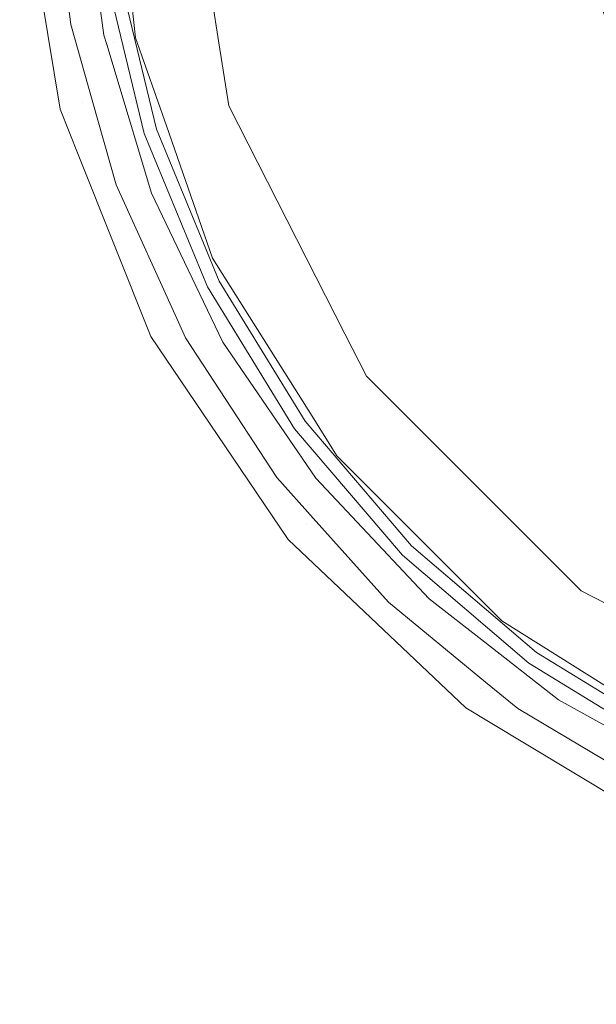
# Model space of a CAD drawing. Header units: millimetres. Extents: x -608 to 205, y -413 to 558.
# Tile 16 of 37: x -438 to -419, y 348 to 381. Entities that reach past the tile are written whole.
import ezdxf

# ---------------------------------------------------------------- set-up
doc = ezdxf.new("R2010")
doc.units = ezdxf.units.MM
doc.header["$LTSCALE"] = 25.4
doc.layers.add('None', color=7, linetype='Continuous', lineweight=5)

# ---------------------------------------------------------------- blocks, each defined once
blk = doc.blocks.new('Group-2-1')
at = {"layer": 'None', "color": 7, "linetype": 'Continuous', "lineweight": 5}
for points, invisible_edges in [([(-271.894, 425.854, 150), (-267.631, 388.025, 150), (-271.894, 350.197, 150), (-437.631, 388.025, 150)], 12), ([(-271.894, 350.197, 156), (-267.631, 388.025, 156), (-271.894, 425.854, 156), (-437.631, 388.025, 156)], 12), ([(-437.631, 388.025, 150), (-271.894, 350.197, 150), (-284.467, 314.265, 150), (-304.72, 282.032, 150)], 9), ([(-304.72, 282.032, 150), (-331.638, 255.114, 150), (-363.871, 234.86, 150), (-437.631, 388.025, 150)], 12), ([(-363.871, 234.86, 150), (-399.803, 222.287, 150), (-437.631, 218.025, 150), (-437.631, 388.025, 150)], 12), ([(-437.631, 218.025, 156), (-399.803, 222.287, 156), (-363.871, 234.86, 156), (-437.631, 388.025, 156)], 12), ([(-363.871, 234.86, 156), (-331.638, 255.114, 156), (-304.72, 282.032, 156), (-437.631, 388.025, 156)], 12), ([(-304.72, 282.032, 156), (-284.467, 314.265, 156), (-271.894, 350.197, 156), (-437.631, 388.025, 156)], 12)]:
    blk.add_3dface(points, dxfattribs=dict(at, invisible_edges=invisible_edges))
blk = doc.blocks.new('Group-8-1')
at = {"layer": 'None', "color": 7, "linetype": 'Continuous', "lineweight": 5}
for points, invisible_edges in [([(-434.493, 380.194, 294.967), (-435.375, 388.025, 294.967), (-435.565, 385.827, 295)], 11), ([(-434.197, 380.261, 294.829), (-435.072, 388.025, 294.829), (-435.375, 388.025, 294.967), (-434.493, 380.194, 294.967)], 15), ([(-433.961, 380.315, 294.598), (-434.83, 388.025, 294.598), (-435.072, 388.025, 294.829), (-434.197, 380.261, 294.829)], 15), ([(-433.813, 380.349, 294.301), (-434.678, 388.025, 294.301), (-434.83, 388.025, 294.598), (-433.961, 380.315, 294.598)], 15), ([(-434.633, 388.025, 294.047), (-434.678, 388.025, 294.301), (-433.813, 380.349, 294.301), (-433.769, 380.359, 294.047)], 7), ([(-432.254, 388.025, 243.629), (-434.633, 388.025, 294.047), (-433.769, 380.359, 294.047)], 9), ([(-433.769, 380.359, 294.047), (-431.014, 380.193, 243.629), (-432.254, 388.025, 243.629)], 9), ([(-417.827, 386.563, 233.751), (-432.254, 388.025, 243.629), (-431.014, 380.193, 243.629)], 9), ([(-431.014, 380.193, 243.629), (-417.345, 383.679, 233.751), (-417.827, 386.563, 233.751)], 9), ([(-435.51, 378.216, 294.977), (-436.793, 386.04, 294.977), (-437.069, 386.025, 294.872), (-435.776, 378.142, 294.872)], 15), ([(-435.916, 380.8, 295), (-436.563, 386.054, 295), (-436.793, 386.04, 294.977)], 10), ([(-436.793, 386.04, 294.977), (-435.51, 378.216, 294.977), (-435.916, 380.8, 295)], 11), ([(-436.563, 386.054, 295), (-435.916, 380.8, 295), (-434.819, 380.448, 295), (-435.565, 385.827, 295)], 10), ([(-436.266, 378.006, 293.953), (-437.576, 385.998, 293.953), (-434.773, 382.546, 242.496)], 10), ([(-436.266, 378.006, 293.953), (-436.254, 378.01, 294.168), (-437.563, 385.998, 294.168), (-437.576, 385.998, 293.953)], 7), ([(-436.165, 378.034, 294.449), (-437.471, 386.003, 294.449), (-437.563, 385.998, 294.168), (-436.254, 378.01, 294.168)], 15), ([(-436.001, 378.08, 294.69), (-437.302, 386.013, 294.69), (-437.471, 386.003, 294.449), (-436.165, 378.034, 294.449)], 15), ([(-435.776, 378.142, 294.872), (-437.069, 386.025, 294.872), (-437.302, 386.013, 294.69), (-436.001, 378.08, 294.69)], 15), ([(-435.565, 385.827, 295), (-434.819, 380.448, 295), (-434.493, 380.194, 294.967)], 10), ([(-419.348, 384.989, 231.279), (-418.637, 382.028, 231.279), (-433.079, 377.336, 241.719), (-434.346, 382.614, 241.719)], 10), ([(-416.396, 380.913, 233.751), (-417.345, 383.679, 233.751), (-431.014, 380.193, 243.629)], 10), ([(-434.773, 382.546, 242.496), (-433.49, 377.202, 242.496), (-436.266, 378.006, 293.953)], 10), ([(-434.773, 382.546, 242.496), (-434.713, 382.556, 242.196), (-433.432, 377.221, 242.196), (-433.49, 377.202, 242.496)], 7), ([(-434.713, 382.556, 242.196), (-434.566, 382.579, 241.929), (-433.291, 377.267, 241.929), (-433.432, 377.221, 242.196)], 15), ([(-434.566, 382.579, 241.929), (-434.346, 382.614, 241.719), (-433.079, 377.336, 241.719), (-433.291, 377.267, 241.929)], 13), ([(-431.002, 372.321, 241.719), (-433.079, 377.336, 241.719), (-418.637, 382.028, 231.279), (-417.472, 379.215, 231.279)], 10), ([(-417.274, 379.316, 231.071), (-417.472, 379.215, 231.279), (-418.637, 382.028, 231.279), (-418.426, 382.097, 231.071)], 13), ([(-431.014, 380.193, 243.629), (-430.684, 378.114, 243.629), (-416.396, 380.913, 233.751)], 10), ([(-416.396, 380.913, 233.751), (-430.684, 378.114, 243.629), (-426.845, 370.578, 243.629)], 9), ([(-426.845, 370.578, 243.629), (-415.004, 378.341, 233.751), (-416.396, 380.913, 233.751)], 9), ([(-435.51, 378.216, 294.977), (-435.208, 378.3, 295), (-435.916, 380.8, 295)], 9), ([(-434.726, 380.142, 295), (-434.819, 380.448, 295), (-435.916, 380.8, 295), (-435.208, 378.3, 295)], 10), ([(-434.819, 380.448, 295), (-434.726, 380.142, 295), (-434.493, 380.194, 294.967)], 10), ([(-434.493, 380.194, 294.967), (-434.726, 380.142, 295), (-433.239, 375.222, 295)], 9), ([(-431.616, 372.887, 294.829), (-434.197, 380.261, 294.829), (-434.493, 380.194, 294.967), (-431.89, 372.755, 294.967)], 15), ([(-433.239, 375.222, 295), (-431.89, 372.755, 294.967), (-434.493, 380.194, 294.967)], 11), ([(-431.399, 372.991, 294.598), (-433.961, 380.315, 294.598), (-434.197, 380.261, 294.829), (-431.616, 372.887, 294.829)], 15), ([(-431.262, 373.057, 294.301), (-433.813, 380.349, 294.301), (-433.961, 380.315, 294.598), (-431.399, 372.991, 294.598)], 15), ([(-432.75, 377.448, 294.047), (-433.769, 380.359, 294.047), (-433.813, 380.349, 294.301)], 10), ([(-433.813, 380.349, 294.301), (-431.262, 373.057, 294.301), (-431.221, 373.077, 294.047), (-432.75, 377.448, 294.047)], 11), ([(-431.014, 380.193, 243.629), (-433.769, 380.359, 294.047), (-432.75, 377.448, 294.047)], 9), ([(-432.75, 377.448, 294.047), (-430.684, 378.114, 243.629), (-431.014, 380.193, 243.629)], 9), ([(-435.208, 378.3, 295), (-434.415, 375.501, 295), (-433.239, 375.222, 295), (-434.726, 380.142, 295)], 10), ([(-417.472, 379.215, 231.279), (-415.88, 376.619, 231.279), (-428.166, 367.693, 241.719), (-431.002, 372.321, 241.719)], 10), ([(-434.415, 375.501, 295), (-435.208, 378.3, 295), (-435.51, 378.216, 294.977)], 10), ([(-413.208, 376.033, 233.751), (-415.004, 378.341, 233.751), (-426.845, 370.578, 243.629)], 10), ([(-436.254, 378.01, 294.168), (-436.266, 378.006, 293.953), (-435.668, 376.504, 293.953)], 9), ([(-433.49, 377.202, 242.496), (-435.668, 376.504, 293.953), (-436.266, 378.006, 293.953)], 9), ([(-433.176, 370.532, 294.449), (-436.165, 378.034, 294.449), (-436.254, 378.01, 294.168), (-433.257, 370.489, 294.168)], 15), ([(-435.668, 376.504, 293.953), (-433.269, 370.483, 293.953), (-433.257, 370.489, 294.168), (-436.254, 378.01, 294.168)], 14), ([(-433.026, 370.612, 294.69), (-436.001, 378.08, 294.69), (-436.165, 378.034, 294.449), (-433.176, 370.532, 294.449)], 15), ([(-432.819, 370.721, 294.872), (-435.776, 378.142, 294.872), (-436.001, 378.08, 294.69), (-433.026, 370.612, 294.69)], 15), ([(-432.575, 370.851, 294.977), (-435.51, 378.216, 294.977), (-435.776, 378.142, 294.872), (-432.819, 370.721, 294.872)], 15), ([(-434.415, 375.501, 295), (-435.51, 378.216, 294.977), (-432.575, 370.851, 294.977)], 11), ([(-430.684, 378.114, 243.629), (-432.75, 377.448, 294.047), (-431.221, 373.077, 294.047)], 9), ([(-431.221, 373.077, 294.047), (-426.845, 370.578, 243.629), (-430.684, 378.114, 243.629)], 9), ([(-433.432, 377.221, 242.196), (-433.291, 377.267, 241.929), (-431.2, 372.22, 241.929), (-431.333, 372.153, 242.196)], 15), ([(-433.291, 377.267, 241.929), (-433.079, 377.336, 241.719), (-431.002, 372.321, 241.719), (-431.2, 372.22, 241.929)], 13), ([(-435.668, 376.504, 293.953), (-433.49, 377.202, 242.496), (-431.387, 372.125, 242.496)], 9), ([(-433.49, 377.202, 242.496), (-433.432, 377.221, 242.196), (-431.333, 372.153, 242.196), (-431.387, 372.125, 242.496)], 7), ([(-424.64, 363.566, 241.719), (-428.166, 367.693, 241.719), (-415.88, 376.619, 231.279), (-413.903, 374.303, 231.279)], 10), ([(-431.387, 372.125, 242.496), (-433.269, 370.483, 293.953), (-435.668, 376.504, 293.953)], 9), ([(-426.845, 370.578, 243.629), (-426.129, 369.173, 243.629), (-413.208, 376.033, 233.751)], 10), ([(-413.208, 376.033, 233.751), (-426.129, 369.173, 243.629), (-419.776, 362.82, 243.629)], 9), ([(-419.776, 362.82, 243.629), (-411.056, 374.052, 233.751), (-413.208, 376.033, 233.751)], 9), ([(-432.575, 370.851, 294.977), (-432.354, 370.965, 295), (-434.415, 375.501, 295)], 9), ([(-432.028, 372.688, 295), (-433.239, 375.222, 295), (-434.415, 375.501, 295), (-432.354, 370.965, 295)], 10), ([(-433.239, 375.222, 295), (-432.028, 372.688, 295), (-431.89, 372.755, 294.967)], 10), ([(-413.903, 374.303, 231.279), (-411.587, 372.326, 231.279), (-420.513, 360.04, 241.719), (-424.64, 363.566, 241.719)], 10), ([(-408.608, 372.453, 233.751), (-411.056, 374.052, 233.751), (-419.776, 362.82, 243.629)], 10), ([(-427.152, 366.517, 294.301), (-431.262, 373.057, 294.301), (-431.399, 372.991, 294.598), (-427.271, 366.422, 294.598)], 15), ([(-427.935, 367.849, 294.047), (-431.221, 373.077, 294.047), (-431.262, 373.057, 294.301), (-427.152, 366.517, 294.301)], 14), ([(-431.221, 373.077, 294.047), (-427.935, 367.849, 294.047), (-426.845, 370.578, 243.629)], 10), ([(-431.89, 372.755, 294.967), (-432.028, 372.688, 295), (-430.886, 370.296, 295)], 9), ([(-427.459, 366.271, 294.829), (-431.616, 372.887, 294.829), (-431.89, 372.755, 294.967), (-427.697, 366.082, 294.967)], 15), ([(-427.697, 366.082, 294.967), (-431.89, 372.755, 294.967), (-430.886, 370.296, 295)], 11), ([(-427.271, 366.422, 294.598), (-431.399, 372.991, 294.598), (-431.616, 372.887, 294.829), (-427.459, 366.271, 294.829)], 15), ([(-432.354, 370.965, 295), (-430.886, 370.296, 295), (-432.028, 372.688, 295)], 9), ([(-419.776, 362.82, 243.629), (-419.033, 362.077, 243.629), (-408.608, 372.453, 233.751)], 10), ([(-408.608, 372.453, 233.751), (-419.033, 362.077, 243.629), (-410.559, 357.76, 243.629)], 9), ([(-433.269, 370.483, 293.953), (-431.387, 372.125, 242.496), (-428.515, 367.439, 242.496)], 9), ([(-431.387, 372.125, 242.496), (-431.333, 372.153, 242.196), (-428.466, 367.475, 242.196), (-428.515, 367.439, 242.496)], 7), ([(-431.333, 372.153, 242.196), (-431.2, 372.22, 241.929), (-428.346, 367.562, 241.929), (-428.466, 367.475, 242.196)], 15), ([(-431.2, 372.22, 241.929), (-431.002, 372.321, 241.719), (-428.166, 367.693, 241.719), (-428.346, 367.562, 241.929)], 13), ([(-415.885, 357.204, 241.719), (-420.513, 360.04, 241.719), (-411.587, 372.326, 231.279), (-408.991, 370.734, 231.279)], 10), ([(-428.126, 364.288, 294.977), (-432.575, 370.851, 294.977), (-432.819, 370.721, 294.872), (-428.337, 364.109, 294.872)], 15), ([(-432.117, 370.444, 295), (-432.354, 370.965, 295), (-432.575, 370.851, 294.977)], 10), ([(-432.575, 370.851, 294.977), (-428.126, 364.288, 294.977), (-429.101, 365.828, 295)], 11), ([(-429.101, 365.828, 295), (-432.117, 370.444, 295), (-432.575, 370.851, 294.977)], 10), ([(-432.354, 370.965, 295), (-432.117, 370.444, 295), (-430.886, 370.296, 295)], 10), ([(-428.714, 363.789, 294.168), (-433.257, 370.489, 294.168), (-433.269, 370.483, 293.953), (-430.314, 366.124, 293.953)], 11), ([(-428.515, 367.439, 242.496), (-430.314, 366.124, 293.953), (-433.269, 370.483, 293.953)], 9), ([(-428.644, 363.848, 294.449), (-433.176, 370.532, 294.449), (-433.257, 370.489, 294.168), (-428.714, 363.789, 294.168)], 15), ([(-428.514, 363.958, 294.69), (-433.026, 370.612, 294.69), (-433.176, 370.532, 294.449), (-428.644, 363.848, 294.449)], 15), ([(-428.337, 364.109, 294.872), (-432.819, 370.721, 294.872), (-433.026, 370.612, 294.69), (-428.514, 363.958, 294.69)], 15), ([(-427.812, 365.809, 295), (-430.886, 370.296, 295), (-432.117, 370.444, 295), (-429.101, 365.828, 295)], 10), ([(-427.935, 367.849, 294.047), (-426.129, 369.173, 243.629), (-426.845, 370.578, 243.629)], 9), ([(-430.886, 370.296, 295), (-427.812, 365.809, 295), (-427.697, 366.082, 294.967)], 10), ([(-426.129, 369.173, 243.629), (-427.935, 367.849, 294.047), (-427.116, 366.545, 294.047)], 9), ([(-427.116, 366.545, 294.047), (-421.661, 361.09, 294.047), (-419.776, 362.82, 243.629), (-426.129, 369.173, 243.629)], 10), ([(-427.152, 366.517, 294.301), (-427.116, 366.545, 294.047), (-427.935, 367.849, 294.047)], 9), ([(-428.466, 367.475, 242.196), (-428.346, 367.562, 241.929), (-424.798, 363.408, 241.929), (-424.903, 363.303, 242.196)], 15), ([(-428.346, 367.562, 241.929), (-428.166, 367.693, 241.719), (-424.64, 363.566, 241.719), (-424.798, 363.408, 241.929)], 13), ([(-428.724, 363.78, 293.953), (-430.314, 366.124, 293.953), (-428.515, 367.439, 242.496)], 10), ([(-428.515, 367.439, 242.496), (-424.946, 363.26, 242.496), (-428.724, 363.78, 293.953)], 10), ([(-428.515, 367.439, 242.496), (-428.466, 367.475, 242.196), (-424.903, 363.303, 242.196), (-424.946, 363.26, 242.496)], 7), ([(-421.689, 361.054, 294.301), (-427.152, 366.517, 294.301), (-427.271, 366.422, 294.598), (-421.784, 360.935, 294.598)], 15), ([(-427.116, 366.545, 294.047), (-427.152, 366.517, 294.301), (-421.689, 361.054, 294.301), (-421.661, 361.09, 294.047)], 7), ([(-421.935, 360.747, 294.829), (-427.459, 366.271, 294.829), (-427.697, 366.082, 294.967), (-422.124, 360.509, 294.967)], 15), ([(-421.784, 360.935, 294.598), (-427.271, 366.422, 294.598), (-427.459, 366.271, 294.829), (-421.935, 360.747, 294.829)], 15), ([(-430.314, 366.124, 293.953), (-428.724, 363.78, 293.953), (-428.714, 363.789, 294.168)], 10), ([(-427.697, 366.082, 294.967), (-427.812, 365.809, 295), (-424.059, 361.82, 295)], 9), ([(-424.059, 361.82, 295), (-422.124, 360.509, 294.967), (-427.697, 366.082, 294.967)], 11), ([(-428.126, 364.288, 294.977), (-427.897, 364.486, 295), (-429.101, 365.828, 295)], 9), ([(-427.812, 365.809, 295), (-429.101, 365.828, 295), (-427.897, 364.486, 295)], 9), ([(-427.897, 364.486, 295), (-425.404, 361.709, 295), (-424.059, 361.82, 295), (-427.812, 365.809, 295)], 10), ([(-422.37, 358.836, 294.977), (-428.126, 364.288, 294.977), (-428.337, 364.109, 294.872), (-422.537, 358.616, 294.872)], 15), ([(-425.404, 361.709, 295), (-427.897, 364.486, 295), (-428.126, 364.288, 294.977)], 10), ([(-428.126, 364.288, 294.977), (-422.37, 358.836, 294.977), (-425.404, 361.709, 295)], 11), ([(-422.678, 358.43, 294.69), (-428.514, 363.958, 294.69), (-428.644, 363.848, 294.449), (-422.781, 358.295, 294.449)], 15), ([(-422.537, 358.616, 294.872), (-428.337, 364.109, 294.872), (-428.514, 363.958, 294.69), (-422.678, 358.43, 294.69)], 15), ([(-422.845, 358.211, 293.953), (-422.837, 358.221, 294.168), (-428.714, 363.789, 294.168), (-428.724, 363.78, 293.953)], 7), ([(-422.845, 358.211, 293.953), (-428.724, 363.78, 293.953), (-424.946, 363.26, 242.496)], 10), ([(-422.781, 358.295, 294.449), (-428.644, 363.848, 294.449), (-428.714, 363.789, 294.168), (-422.837, 358.221, 294.168)], 15), ([(-424.946, 363.26, 242.496), (-424.903, 363.303, 242.196), (-420.731, 359.74, 242.196), (-420.767, 359.691, 242.496)], 7), ([(-424.946, 363.26, 242.496), (-420.767, 359.691, 242.496), (-422.845, 358.211, 293.953)], 10), ([(-424.903, 363.303, 242.196), (-424.798, 363.408, 241.929), (-420.644, 359.86, 241.929), (-420.731, 359.74, 242.196)], 15), ([(-424.798, 363.408, 241.929), (-424.64, 363.566, 241.719), (-420.513, 360.04, 241.719), (-420.644, 359.86, 241.929)], 13), ([(-419.033, 362.077, 243.629), (-419.776, 362.82, 243.629), (-421.661, 361.09, 294.047)], 10), ([(-421.661, 361.09, 294.047), (-420.357, 360.271, 294.047), (-419.033, 362.077, 243.629)], 10), ([(-419.033, 362.077, 243.629), (-420.357, 360.271, 294.047), (-415.129, 356.985, 294.047)], 9), ([(-415.129, 356.985, 294.047), (-410.559, 357.76, 243.629), (-419.033, 362.077, 243.629)], 9), ([(-422.223, 360.386, 295), (-424.059, 361.82, 295), (-425.404, 361.709, 295), (-422.193, 359.063, 295)], 10), ([(-422.37, 358.836, 294.977), (-422.193, 359.063, 295), (-425.404, 361.709, 295)], 9), ([(-424.059, 361.82, 295), (-422.223, 360.386, 295), (-422.124, 360.509, 294.967)], 10), ([(-415.149, 356.944, 294.301), (-421.689, 361.054, 294.301), (-421.784, 360.935, 294.598), (-415.215, 356.807, 294.598)], 15), ([(-420.357, 360.271, 294.047), (-421.661, 361.09, 294.047), (-421.689, 361.054, 294.301)], 10), ([(-421.689, 361.054, 294.301), (-415.149, 356.944, 294.301), (-415.129, 356.985, 294.047), (-420.357, 360.271, 294.047)], 11), ([(-415.319, 356.59, 294.829), (-421.935, 360.747, 294.829), (-422.124, 360.509, 294.967), (-415.451, 356.316, 294.967)], 15), ([(-415.215, 356.807, 294.598), (-421.784, 360.935, 294.598), (-421.935, 360.747, 294.829), (-415.319, 356.59, 294.829)], 15), ([(-422.124, 360.509, 294.967), (-422.223, 360.386, 295), (-419.779, 358.477, 295)], 9), ([(-422.193, 359.063, 295), (-421.13, 358.186, 295), (-419.779, 358.477, 295), (-422.223, 360.386, 295)], 10), ([(-415.451, 356.316, 294.967), (-422.124, 360.509, 294.967), (-419.779, 358.477, 295)], 11), ([(-420.644, 359.86, 241.929), (-420.513, 360.04, 241.719), (-415.885, 357.204, 241.719), (-415.986, 357.006, 241.929)], 13), ([(-420.767, 359.691, 242.496), (-422.153, 357.795, 293.953), (-422.845, 358.211, 293.953)], 9), ([(-422.153, 357.795, 293.953), (-420.767, 359.691, 242.496), (-416.081, 356.819, 242.496)], 9), ([(-420.767, 359.691, 242.496), (-420.731, 359.74, 242.196), (-416.053, 356.873, 242.196), (-416.081, 356.819, 242.496)], 7), ([(-420.731, 359.74, 242.196), (-420.644, 359.86, 241.929), (-415.986, 357.006, 241.929), (-416.053, 356.873, 242.196)], 15), ([(-421.13, 358.186, 295), (-422.193, 359.063, 295), (-422.37, 358.836, 294.977)], 10), ([(-415.576, 354.748, 294.977), (-422.37, 358.836, 294.977), (-422.537, 358.616, 294.872), (-415.692, 354.498, 294.872)], 15), ([(-421.13, 358.186, 295), (-422.37, 358.836, 294.977), (-415.576, 354.748, 294.977)], 11), ([(-415.79, 354.286, 294.69), (-422.678, 358.43, 294.69), (-422.781, 358.295, 294.449), (-415.862, 354.131, 294.449)], 15), ([(-415.692, 354.498, 294.872), (-422.537, 358.616, 294.872), (-422.678, 358.43, 294.69), (-415.79, 354.286, 294.69)], 15), ([(-415.543, 356.121, 295), (-419.779, 358.477, 295), (-421.13, 358.186, 295), (-416.396, 355.376, 295)], 10), ([(-419.779, 358.477, 295), (-415.543, 356.121, 295), (-415.451, 356.316, 294.967)], 10), ([(-422.837, 358.221, 294.168), (-422.845, 358.211, 293.953), (-422.153, 357.795, 293.953)], 9), ([(-415.862, 354.131, 294.449), (-422.781, 358.295, 294.449), (-422.837, 358.221, 294.168), (-415.9, 354.048, 294.168)], 15), ([(-422.153, 357.795, 293.953), (-415.906, 354.036, 293.953), (-415.9, 354.048, 294.168), (-422.837, 358.221, 294.168)], 14), ([(-415.576, 354.748, 294.977), (-416.396, 355.376, 295), (-421.13, 358.186, 295)], 9), ([(-416.081, 356.819, 242.496), (-415.906, 354.036, 293.953), (-422.153, 357.795, 293.953)], 9)]:
    blk.add_3dface(points, dxfattribs=dict(at, invisible_edges=invisible_edges))

msp = doc.modelspace()

# ---------------------------------------------------------------- block references
at = {"layer": 'None', "color": 7}
for name in ['Group-2-1', 'Group-8-1']:
    msp.add_blockref(name, (0, 0), dxfattribs=at)

doc.saveas('drawing.dxf')
